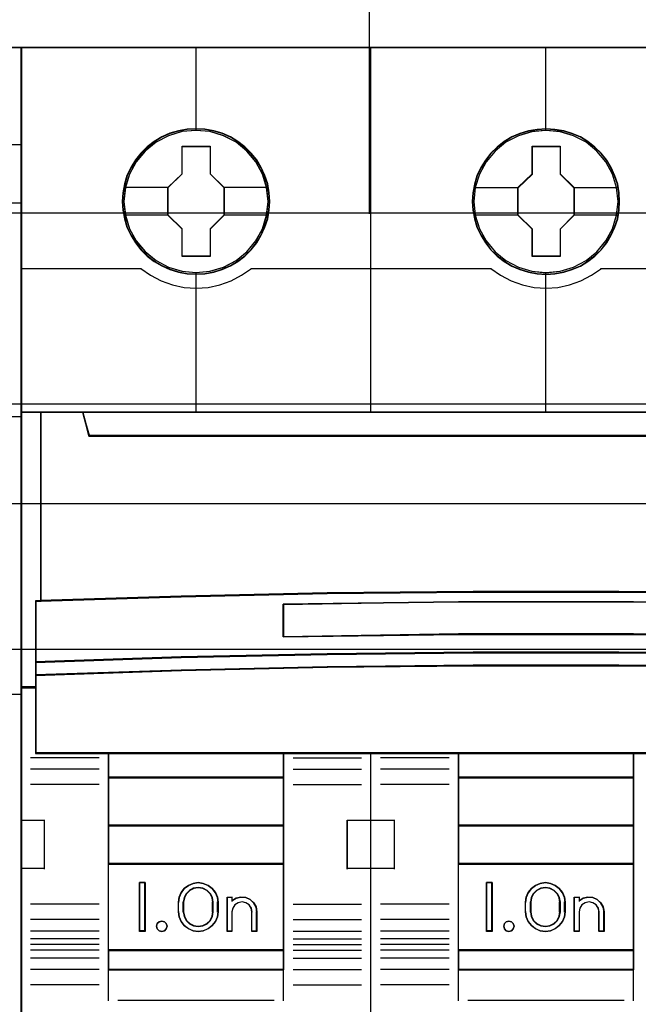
# Model space of a CAD drawing. Extents: x -558982 to 5119495, y -5290134 to 121759.
# Tile 102 of 256: x -474043 to -473725, y -24672 to -24165. Entities that reach past the tile are written whole.
import ezdxf

# ---------------------------------------------------------------- set-up
doc = ezdxf.new("R2010")
doc.units = 0
doc.header["$MEASUREMENT"] = 0
doc.layers.get('0').update_dxf_attribs({"color": 252})
for name, color, linetype in [('30', 7, 'Continuous'), ('45', 8, 'Continuous'), ('50', 7, 'Continuous')]:
    doc.layers.add(name, color=color, linetype=linetype)

# ---------------------------------------------------------------- blocks, each defined once
blk = doc.blocks.new('*U1092')
at = {"layer": '50', "color": 7}
for points in [[(509.985212, -477.51456), (834.016113, -477.51456)], [(509.985212, -477.51456), (834.016113, -477.51456)], [(581.907835, -477.55693), (581.907835, -457.544965)], [(509.985212, -487.347089), (834.016113, -487.347089), (834.016113, -533.64975), (509.985212, -533.64975), (509.985212, -487.347089)]]:
    blk.add_lwpolyline(points, dxfattribs=at)
blk = doc.blocks.new('*U1093')
at = {"layer": '30', "color": 7}
blk.add_lwpolyline([(499.9802, -492.476529), (844.087401, -492.476529), (844.087401, -528.454107), (499.9802, -528.454107), (499.9802, -492.476529)], close=True, dxfattribs=at)
for points in [[(499.9802, -492.476529), (844.087401, -492.476529), (844.087401, -528.454107), (499.9802, -528.454107), (499.9802, -492.476529)], [(499.9802, -499.973403), (844.087401, -499.973403), (844.087401, -520.957234), (499.9802, -520.957234), (499.9802, -499.973403)]]:
    blk.add_lwpolyline(points, dxfattribs=at)
blk = doc.blocks.new('*U1094')
at = {"layer": '45', "color": 7}
for points in [[(545.996621, -468.984913), (564.000083, -468.984913), (564.000083, -468.984913), (564.000083, -552.014574), (564.000083, -552.014574), (545.996621, -552.014574), (545.996621, -552.014574), (527.999006, -552.014574), (527.999006, -552.014574), (527.999006, -468.984913), (527.999006, -468.984913), (545.996621, -468.984913), (545.996621, -468.984913)], [(545.996622, -468.99021), (563.994781, -468.99021), (563.994781, -552.009278), (545.996622, -552.009278), (528.004308, -552.009278), (528.004308, -468.99021), (545.996622, -468.99021)], [(527.999006, -487.990587), (545.996621, -487.990587), (545.996621, -487.990587), (564.000083, -487.990587), (564.000083, -502.301114), (545.996621, -502.301114), (545.996621, -502.301114), (527.999006, -502.301114), (527.999006, -487.990587)], [(528.004308, -487.995883), (545.996622, -487.995883), (563.994781, -487.995883), (563.994781, -502.295818), (545.996622, -502.295818), (528.004308, -502.295818), (528.004308, -487.995883)]]:
    blk.add_lwpolyline(points, close=True, dxfattribs=at)
for points in [[(562.99534, -473.987243), (564.000083, -473.987243)], [(545.991591, -476.990229), (564.000083, -476.990229)]]:
    blk.add_lwpolyline(points, dxfattribs=at)
blk = doc.blocks.new('*U1095')
at = {"layer": '45', "color": 7}
for points in [[(581.994616, -468.998154), (563.970921, -468.998154), (563.970921, -551.066542), (581.994616, -551.066542), (600.007165, -551.066542), (618.03086, -551.066542), (618.03086, -468.998154), (600.007165, -468.998154), (581.994616, -468.998154)], [(576.778079, -476.924026), (576.75569, -476.470835), (576.682925, -476.023171), (576.526201, -475.592087), (576.347088, -475.177584), (576.112002, -474.785187), (575.832138, -474.437004), (575.501898, -474.116454), (575.132478, -473.840119), (574.763057, -473.596943), (574.332066, -473.414562), (573.901075, -473.287447), (573.442098, -473.204546), (572.988718, -473.176913), (572.52974, -473.204546), (572.087555, -473.287447), (571.639772, -473.414562), (571.225573, -473.596943), (570.833763, -473.840119), (570.475537, -474.116454), (570.1397, -474.437004), (569.87103, -474.785187), (569.630347, -475.177584), (569.428845, -475.592087), (569.311302, -476.023171), (569.221745, -476.470835), (569.188161, -476.924026), (569.221745, -477.371689), (569.311302, -477.8083), (569.428845, -478.24491), (569.630347, -478.659414), (569.87103, -479.046284), (570.1397, -479.411047), (570.475537, -479.731597), (570.833763, -480.007932), (571.225573, -480.240054), (571.639772, -480.422436), (572.087555, -480.560604), (572.52974, -480.649031), (572.988718, -480.671138), (573.442098, -480.649031), (573.901075, -480.560604), (574.332066, -480.422436), (574.763057, -480.240054), (575.132478, -480.007932), (575.501898, -479.731597), (575.832138, -479.411047), (576.112002, -479.046284), (576.347088, -478.659414), (576.526201, -478.24491), (576.682925, -477.8083), (576.75569, -477.371689), (576.778079, -476.924026)], [(576.778079, -476.924026), (576.75569, -476.470835), (576.682925, -476.023171), (576.526201, -475.592087), (576.347088, -475.177584), (576.112002, -474.785187), (575.832138, -474.437004), (575.501898, -474.116454), (575.132478, -473.840119), (574.763057, -473.596943), (574.332066, -473.414562), (573.901075, -473.287447), (573.442098, -473.204546), (572.988718, -473.176913), (572.52974, -473.204546), (572.087555, -473.287447), (571.639772, -473.414562), (571.225573, -473.596943), (570.833763, -473.840119), (570.475537, -474.116454), (570.1397, -474.437004), (569.87103, -474.785187), (569.630347, -475.177584), (569.428845, -475.592087), (569.311302, -476.023171), (569.221745, -476.470835), (569.188161, -476.924026), (569.221745, -477.371689), (569.311302, -477.8083), (569.428845, -478.24491), (569.630347, -478.659414), (569.87103, -479.046284), (570.1397, -479.411047), (570.475537, -479.731597), (570.833763, -480.007932), (571.225573, -480.240054), (571.639772, -480.422436), (572.087555, -480.560604), (572.52974, -480.649031), (572.988718, -480.671138), (573.442098, -480.649031), (573.901075, -480.560604), (574.332066, -480.422436), (574.763057, -480.240054), (575.132478, -480.007932), (575.501898, -479.731597), (575.832138, -479.411047), (576.112002, -479.046284), (576.347088, -478.659414), (576.526201, -478.24491), (576.682925, -477.8083), (576.75569, -477.371689), (576.778079, -476.924026)], [(594.789222, -476.929322), (594.76684, -476.476131), (594.694098, -476.028467), (594.537422, -475.597384), (594.358365, -475.18288), (594.123352, -474.790483), (593.843575, -474.4423), (593.513437, -474.121751), (593.149727, -473.839888), (592.774825, -473.602239), (592.343968, -473.419858), (591.913111, -473.292743), (591.454277, -473.209843), (591.001037, -473.182209), (590.547798, -473.209843), (590.100154, -473.292743), (589.652511, -473.419858), (589.23844, -473.602239), (588.846752, -473.839888), (588.488637, -474.121751), (588.152904, -474.4423), (587.889914, -474.790483), (587.64371, -475.18288), (587.447866, -475.597384), (587.324764, -476.028467), (587.235235, -476.476131), (587.207257, -476.929322), (587.235235, -477.376986), (587.324764, -477.813596), (587.447866, -478.250207), (587.64371, -478.66471), (587.889914, -479.05158), (588.152904, -479.416344), (588.488637, -479.736893), (588.846752, -480.013229), (589.23844, -480.245351), (589.652511, -480.427732), (590.100154, -480.5659), (590.547798, -480.654328), (591.001037, -480.676434), (591.454277, -480.654328), (591.913111, -480.5659), (592.343968, -480.427732), (592.774825, -480.245351), (593.149727, -480.013229), (593.513437, -479.736893), (593.843575, -479.416344), (594.123352, -479.05158), (594.358365, -478.66471), (594.537422, -478.250207), (594.694098, -477.813596), (594.76684, -477.376986), (594.789222, -476.929322)], [(594.789222, -476.929322), (594.76684, -476.476131), (594.694098, -476.028467), (594.537422, -475.597384), (594.358365, -475.18288), (594.123352, -474.790483), (593.843575, -474.4423), (593.513437, -474.121751), (593.149727, -473.839888), (592.774825, -473.602239), (592.343968, -473.419858), (591.913111, -473.292743), (591.454277, -473.209843), (591.001037, -473.182209), (590.547798, -473.209843), (590.100154, -473.292743), (589.652511, -473.419858), (589.23844, -473.602239), (588.846752, -473.839888), (588.488637, -474.121751), (588.152904, -474.4423), (587.889914, -474.790483), (587.64371, -475.18288), (587.447866, -475.597384), (587.324764, -476.028467), (587.235235, -476.476131), (587.207257, -476.929322), (587.235235, -477.376986), (587.324764, -477.813596), (587.447866, -478.250207), (587.64371, -478.66471), (587.889914, -479.05158), (588.152904, -479.416344), (588.488637, -479.736893), (588.846752, -480.013229), (589.23844, -480.245351), (589.652511, -480.427732), (590.100154, -480.5659), (590.547798, -480.654328), (591.001037, -480.676434), (591.454277, -480.654328), (591.913111, -480.5659), (592.343968, -480.427732), (592.774825, -480.245351), (593.149727, -480.013229), (593.513437, -479.736893), (593.843575, -479.416344), (594.123352, -479.05158), (594.358365, -478.66471), (594.537422, -478.250207), (594.694098, -477.813596), (594.76684, -477.376986), (594.789222, -476.929322)], [(594.773316, -476.930646), (594.751027, -476.479537), (594.678591, -476.03393), (594.522573, -475.604826), (594.344266, -475.192227), (594.11024, -474.801632), (593.831636, -474.455049), (593.502884, -474.135972), (593.1407, -473.855404), (592.767371, -473.618847), (592.338322, -473.437303), (591.909273, -473.310773), (591.452363, -473.228253), (591.001026, -473.200746), (590.549688, -473.228253), (590.103923, -473.310773), (589.658157, -473.437303), (589.245824, -473.618847), (588.855779, -473.855404), (588.499167, -474.135972), (588.164843, -474.455049), (587.902956, -474.801632), (587.657785, -475.192227), (587.462762, -475.604826), (587.340177, -476.03393), (587.251024, -476.479537), (587.223163, -476.930646), (587.251024, -477.376253), (587.340177, -477.810858), (587.462762, -478.245463), (587.657785, -478.658063), (587.902956, -479.043156), (588.164843, -479.406243), (588.499167, -479.72532), (588.855779, -480.000386), (589.245824, -480.231442), (589.658157, -480.412986), (590.103923, -480.550519), (590.549688, -480.63854), (591.001026, -480.660546), (591.452363, -480.63854), (591.909273, -480.550519), (592.338322, -480.412986), (592.767371, -480.231442), (593.1407, -480.000386), (593.502884, -479.72532), (593.831636, -479.406243), (594.11024, -479.043156), (594.344266, -478.658063), (594.522573, -478.245463), (594.678591, -477.810858), (594.751027, -477.376253), (594.773316, -476.930646)], [(572.272733, -474.079927), (573.71572, -474.079927), (573.71572, -475.496561), (574.437214, -476.204878), (574.437214, -477.627046), (573.71572, -478.346431), (573.71572, -479.757531), (572.272733, -479.757531), (572.272733, -478.346431), (571.534329, -477.627046), (571.534329, -476.204878), (572.272733, -475.496561), (572.272733, -474.079927)], [(572.272733, -474.079927), (573.71572, -474.079927), (573.71572, -474.079927), (573.71572, -475.496561), (573.71572, -475.496561), (574.437214, -476.204878), (574.437214, -476.204878), (574.437214, -477.627046), (574.437214, -477.627046), (573.71572, -478.346431), (573.71572, -478.346431), (573.71572, -479.757531), (573.71572, -479.757531), (572.272733, -479.757531), (572.272733, -479.757531), (572.272733, -478.346431), (572.272733, -478.346431), (571.534329, -477.627046), (571.534329, -477.627046), (571.534329, -476.204878), (571.534329, -476.204878), (572.272733, -475.496561), (572.272733, -475.496561), (572.272733, -474.079927), (572.272733, -474.079927)], [(572.280547, -474.095816), (573.707721, -474.095816), (573.707721, -475.504521), (574.421308, -476.208874), (574.421308, -477.623082), (573.707721, -478.33844), (573.707721, -479.741642), (572.280547, -479.741642), (572.280547, -478.33844), (571.550235, -477.623082), (571.550235, -476.208874), (572.280547, -475.504521), (572.280547, -474.095816)], [(590.289263, -474.079927), (591.732417, -474.079927), (591.732417, -475.502036), (592.448357, -476.210323), (592.448357, -477.632432), (591.732417, -478.351786), (591.732417, -479.762828), (590.289263, -479.762828), (590.289263, -478.351786), (589.550774, -477.632432), (589.550774, -476.210323), (590.289263, -475.502036), (590.289263, -474.079927)], [(590.289263, -474.079927), (591.732417, -474.079927), (591.732417, -474.079927), (591.732417, -475.502036), (591.732417, -475.502036), (592.448357, -476.210323), (592.448357, -476.210323), (592.448357, -477.632432), (592.448357, -477.632432), (591.732417, -478.351786), (591.732417, -478.351786), (591.732417, -479.762828), (591.732417, -479.762828), (590.289263, -479.762828), (590.289263, -479.762828), (590.289263, -478.351786), (590.289263, -478.351786), (589.550774, -477.632432), (589.550774, -477.632432), (589.550774, -476.210323), (589.550774, -476.210323), (590.289263, -475.502036), (590.289263, -475.502036), (590.289263, -474.079927), (590.289263, -474.079927)], [(590.297061, -474.095816), (591.724371, -474.095816), (591.724371, -475.509972), (592.43245, -476.214299), (592.43245, -477.628456), (591.724371, -478.343788), (591.724371, -479.746939), (590.297061, -479.746939), (590.297061, -478.343788), (589.56668, -477.628456), (589.56668, -476.214299), (590.297061, -475.509972), (590.297061, -474.095816)], [(565.01543, -497.491056), (565.01543, -487.776088), (563.970921, -487.776088), (563.970921, -501.95156), (564.749975, -501.95156), (564.749975, -501.317496), (564.749975, -500.644837), (564.749975, -497.502083), (565.01543, -497.491056)], [(579.736137, -497.108216), (587.243231, -497.025435), (594.755899, -497.025435), (602.262993, -497.108216), (609.770087, -497.268258), (617.020815, -497.500043), (617.020815, -487.776088), (614.847269, -487.776088), (614.529596, -488.968128), (567.469534, -488.968128), (567.151862, -487.776088), (564.978315, -487.776088), (564.978315, -497.500043), (572.223469, -497.268258), (579.736137, -497.108216)], [(567.467218, -488.996878), (614.531912, -488.996878), (614.849616, -487.776088), (609.025053, -487.776088), (600.006735, -487.776088), (590.999565, -487.776088), (581.992395, -487.776088), (572.974077, -487.776088), (567.149514, -487.776088), (567.467218, -488.996878)], [(602.26428, -500.240599), (609.771258, -500.396106), (617.272663, -500.646029), (617.272663, -497.480339), (617.021873, -497.469232), (609.771258, -497.23597), (602.26428, -497.074909), (594.757302, -496.991601), (587.24475, -496.991601), (579.737772, -497.074909), (572.225221, -497.23597), (564.980179, -497.469232), (564.723816, -497.480339), (564.723816, -500.646029), (572.225221, -500.396106), (579.737772, -500.240599), (587.24475, -500.157291), (594.757302, -500.157291), (602.26428, -500.240599)], [(604.523828, -497.649332), (604.523828, -499.332554), (595.505885, -499.214728), (586.49352, -499.214728), (577.47, -499.332554), (577.47, -497.649332), (586.49352, -497.537117), (595.505885, -497.537117), (604.523828, -497.649332)], [(595.505885, -499.214728), (604.523828, -499.332554), (604.523828, -497.649332), (595.505885, -497.537117), (586.49352, -497.537117), (577.47, -497.649332), (577.47, -499.332554), (586.49352, -499.214728), (595.505885, -499.214728)], [(587.24475, -500.126995), (579.737772, -500.212113), (572.225221, -500.371001), (564.723816, -500.626357), (564.723816, -501.318656), (572.225221, -501.068974), (579.737772, -500.898737), (587.24475, -500.819293), (594.757302, -500.819293), (602.26428, -500.898737), (609.771258, -501.068974), (617.272663, -501.318656), (617.272663, -500.626357), (609.771258, -500.371001), (602.26428, -500.212113), (594.757302, -500.126995), (587.24475, -500.126995)], [(586.497954, -505.338527), (595.504098, -505.338527), (600.007171, -505.338527), (604.515816, -505.338527), (613.527534, -505.338527), (617.272663, -505.338527), (617.272663, -501.924649), (617.272663, -501.287318), (609.771258, -501.04347), (602.26428, -500.877209), (594.757302, -500.799621), (587.24475, -500.799621), (579.737772, -500.877209), (572.225221, -501.04347), (564.723816, -501.287318), (564.723816, -501.924649), (564.723816, -505.338527), (568.474518, -505.338527), (577.480663, -505.338527), (581.994882, -505.338527), (586.497954, -505.338527)], [(577.507114, -506.593743), (577.507114, -505.304101), (568.469731, -505.304101), (568.469731, -506.593743), (577.507114, -506.593743)], [(586.483524, -505.304101), (586.483524, -506.593743), (595.518257, -506.593743), (595.518257, -505.304101), (586.483524, -505.304101)], [(577.507114, -506.556669), (568.469731, -506.556669), (568.469731, -509.067102), (577.507114, -509.067102), (577.507114, -506.556669)], [(586.483524, -506.556669), (586.483524, -509.067102), (595.518257, -509.067102), (595.518257, -506.556669), (586.483524, -506.556669)], [(577.507114, -511.042612), (577.507114, -509.032676), (568.469731, -509.032676), (568.469731, -511.042612), (577.507114, -511.042612)], [(595.518257, -511.042612), (595.518257, -509.032676), (586.483524, -509.032676), (586.483524, -511.042612), (595.518257, -511.042612)], [(577.507114, -515.486184), (577.507114, -511.005538), (568.469731, -511.005538), (568.469731, -515.486184), (577.507114, -515.486184)], [(586.483524, -511.005538), (586.483524, -515.486184), (595.518257, -515.486184), (595.518257, -511.005538), (586.483524, -511.005538)], [(570.367873, -511.985348), (570.367873, -514.495781), (570.081561, -514.495781), (570.081561, -511.985348), (570.367873, -511.985348)], [(572.080442, -512.989521), (572.120134, -512.732899), (572.222199, -512.493014), (572.380967, -512.281021), (572.596437, -512.124817), (572.840259, -512.024399), (573.101091, -511.985348), (573.361924, -512.024399), (573.611416, -512.124817), (573.821216, -512.281021), (573.985654, -512.493014), (574.087719, -512.732899), (574.121741, -512.989521), (574.121741, -513.491608), (574.087719, -513.753809), (573.985654, -513.993695), (573.821216, -514.200108), (573.611416, -514.356313), (573.361924, -514.462309), (573.101091, -514.495781), (572.840259, -514.462309), (572.596437, -514.356313), (572.380967, -514.200108), (572.222199, -513.993695), (572.120134, -513.753809), (572.080442, -513.491608), (572.080442, -512.989521)], [(573.875194, -513.493793), (573.875194, -512.989985), (573.835272, -512.754875), (573.726912, -512.553351), (573.555818, -512.385415), (573.339098, -512.273458), (573.099565, -512.234273), (572.860033, -512.273458), (572.65472, -512.385415), (572.477922, -512.553351), (572.369562, -512.754875), (572.32964, -512.989985), (572.32964, -513.493793), (572.369562, -513.728903), (572.477922, -513.941622), (572.65472, -514.10396), (572.860033, -514.21032), (573.099565, -514.249505), (573.339098, -514.21032), (573.555818, -514.10396), (573.726912, -513.941622), (573.835272, -513.728903), (573.875194, -513.493793)], [(588.233208, -511.985348), (588.233208, -514.495781), (587.941594, -514.495781), (587.941594, -511.985348), (588.233208, -511.985348)], [(591.476937, -512.124817), (591.681141, -512.281021), (591.851311, -512.493014), (591.953412, -512.732899), (591.981774, -512.989521), (591.981774, -513.491608), (591.953412, -513.753809), (591.851311, -513.993695), (591.681141, -514.200108), (591.476937, -514.356313), (591.233027, -514.462309), (590.972099, -514.495781), (590.699828, -514.462309), (590.455917, -514.356313), (590.246041, -514.200108), (590.087216, -513.993695), (589.979442, -513.753809), (589.95108, -513.491608), (589.95108, -512.989521), (589.979442, -512.732899), (590.087216, -512.493014), (590.246041, -512.281021), (590.455917, -512.124817), (590.699828, -512.024399), (590.972099, -511.985348), (591.233027, -512.024399), (591.476937, -512.124817)], [(591.737879, -513.493793), (591.737879, -512.989985), (591.697946, -512.754875), (591.589558, -512.553351), (591.418419, -512.385415), (591.201643, -512.273458), (590.973457, -512.234273), (590.733862, -512.273458), (590.517086, -512.385415), (590.345947, -512.553351), (590.237559, -512.754875), (590.197626, -512.989985), (590.197626, -513.493793), (590.237559, -513.728903), (590.345947, -513.941622), (590.517086, -514.10396), (590.733862, -514.21032), (590.973457, -514.249505), (591.201643, -514.21032), (591.418419, -514.10396), (591.589558, -513.941622), (591.697946, -513.728903), (591.737879, -513.493793)], [(574.585672, -514.495781), (574.585672, -512.734771), (574.836742, -512.734771), (574.836742, -512.919845), (575.053575, -512.790854), (575.293233, -512.734771), (575.550009, -512.757204), (575.778254, -512.852545), (575.96085, -513.026403), (576.080679, -513.239519), (576.120622, -513.486285), (576.120622, -514.495781), (575.863846, -514.495781), (575.863846, -513.486285), (575.829609, -513.295602), (575.721193, -513.132961), (575.550009, -513.020795), (575.356, -512.981537), (575.156285, -513.020795), (574.990808, -513.132961), (574.876685, -513.295602), (574.836742, -513.486285), (574.836742, -514.495781), (574.585672, -514.495781)], [(593.410634, -512.757204), (593.638485, -512.852545), (593.826462, -513.026403), (593.940388, -513.239519), (593.985958, -513.486285), (593.985958, -514.495781), (593.735321, -514.495781), (593.735321, -513.486285), (593.689751, -513.295602), (593.581522, -513.132961), (593.41633, -513.020795), (593.21696, -512.981537), (593.023287, -513.020795), (592.852398, -513.132961), (592.744169, -513.295602), (592.709991, -513.486285), (592.709991, -514.495781), (592.453659, -514.495781), (592.453659, -512.734771), (592.709991, -512.734771), (592.709991, -512.919845), (592.915057, -512.790854), (593.165694, -512.734771), (593.410634, -512.757204)], [(571.456035, -514.095619), (571.491912, -514.230968), (571.456035, -514.366317), (571.360362, -514.460473), (571.222832, -514.495781), (571.091282, -514.460473), (570.989629, -514.366317), (570.953752, -514.230968), (570.989629, -514.095619), (571.091282, -514.001463), (571.222832, -513.966154), (571.360362, -514.001463), (571.456035, -514.095619)], [(589.315546, -514.095619), (589.357248, -514.230968), (589.315546, -514.366317), (589.220228, -514.460473), (589.095123, -514.495781), (588.952146, -514.460473), (588.856828, -514.366317), (588.827041, -514.230968), (588.856828, -514.095619), (588.952146, -514.001463), (589.095123, -513.966154), (589.220228, -514.001463), (589.315546, -514.095619)], [(577.507114, -515.451758), (568.469731, -515.451758), (568.469731, -516.476587), (577.507114, -516.476587), (577.507114, -515.451758)], [(586.483524, -515.451758), (586.483524, -516.476587), (595.518257, -516.476587), (595.518257, -515.451758), (586.483524, -515.451758)]]:
    blk.add_lwpolyline(points, close=True, dxfattribs=at)
at = {"layer": '45', "color": 139}
for points in [[(581.994616, -468.998154), (563.970921, -468.998154), (563.970921, -551.066542), (581.994616, -551.066542), (600.007165, -551.066542), (618.03086, -551.066542), (618.03086, -468.998154), (600.007165, -468.998154), (581.994616, -468.998154)], [(581.999032, -469.014043), (563.986828, -469.014043), (563.986828, -551.048005), (581.999032, -551.048005), (600.000098, -551.048005), (618.012302, -551.048005), (618.012302, -469.014043), (600.000098, -469.014043), (581.999032, -469.014043)], [(576.693246, -476.919938), (576.620496, -476.201544), (576.413437, -475.516306), (576.072069, -474.880804), (575.613182, -474.322666), (575.047967, -473.875052), (574.404405, -473.537959), (573.704882, -473.327967), (572.982973, -473.261653), (572.261065, -473.327967), (571.572734, -473.537959), (570.929172, -473.875052), (570.363957, -474.322666), (569.90507, -474.880804), (569.563702, -475.516306), (569.345451, -476.201544), (569.278297, -476.919938), (569.345451, -477.632807), (569.563702, -478.323571), (569.90507, -478.948021), (570.363957, -479.506158), (570.929172, -479.959299), (571.572734, -480.296392), (572.261065, -480.51191), (572.982973, -480.58375), (573.704882, -480.51191), (574.404405, -480.296392), (575.047967, -479.959299), (575.613182, -479.506158), (576.072069, -478.948021), (576.413437, -478.323571), (576.620496, -477.632807), (576.693246, -476.919938)], [(576.698548, -476.919938), (576.625801, -476.201544), (576.41875, -475.516306), (576.0718, -474.88633), (575.607335, -474.328193), (575.053334, -473.875052), (574.409798, -473.543485), (573.710302, -473.327967), (572.988422, -473.261653), (572.266543, -473.327967), (571.567047, -473.543485), (570.929107, -473.875052), (570.36951, -474.328193), (569.899449, -474.88633), (569.558095, -475.516306), (569.351044, -476.201544), (569.278297, -476.919938), (569.351044, -477.632807), (569.558095, -478.323571), (569.899449, -478.953547), (570.36951, -479.511684), (570.929107, -479.964825), (571.567047, -480.301918), (572.266543, -480.51191), (572.988422, -480.58375), (573.710302, -480.51191), (574.409798, -480.301918), (575.053334, -479.964825), (575.607335, -479.511684), (576.0718, -478.953547), (576.41875, -478.323571), (576.625801, -477.632807), (576.698548, -476.919938)], [(594.709691, -476.919938), (594.631347, -476.201544), (594.424296, -475.516306), (594.082943, -474.88633), (593.624073, -474.328193), (593.058881, -473.875052), (592.415345, -473.543485), (591.721445, -473.327967), (590.993969, -473.261653), (590.272089, -473.327967), (589.583786, -473.543485), (588.940249, -473.875052), (588.375057, -474.328193), (587.916188, -474.88633), (587.574834, -475.516306), (587.362187, -476.201544), (587.289439, -476.919938), (587.362187, -477.632807), (587.574834, -478.323571), (587.916188, -478.953547), (588.375057, -479.511684), (588.940249, -479.964825), (589.583786, -480.301918), (590.272089, -480.51191), (590.993969, -480.58375), (591.721445, -480.51191), (592.415345, -480.301918), (593.058881, -479.964825), (593.624073, -479.511684), (594.082943, -478.953547), (594.424296, -478.323571), (594.631347, -477.632807), (594.709691, -476.919938)], [(594.709691, -476.925235), (594.636943, -476.20684), (594.429892, -475.521603), (594.082943, -474.8861), (593.618477, -474.327963), (593.064477, -473.874822), (592.420941, -473.543255), (591.721445, -473.333263), (590.999565, -473.26695), (590.277685, -473.333263), (589.57819, -473.543255), (588.940249, -473.874822), (588.380653, -474.327963), (587.916188, -474.8861), (587.569238, -475.521603), (587.362187, -476.20684), (587.289439, -476.925235), (587.362187, -477.638103), (587.569238, -478.328867), (587.916188, -478.953317), (588.380653, -479.511454), (588.940249, -479.964596), (589.57819, -480.301688), (590.277685, -480.517207), (590.999565, -480.589046), (591.721445, -480.517207), (592.420941, -480.301688), (593.064477, -479.964596), (593.618477, -479.511454), (594.082943, -478.953317), (594.429892, -478.328867), (594.636943, -477.638103), (594.709691, -476.925235)], [(571.491912, -514.230968), (571.456035, -514.095619), (571.360362, -514.001463), (571.222832, -513.966154), (571.091282, -514.001463), (570.989629, -514.095619), (570.953752, -514.230968), (570.989629, -514.366317), (571.091282, -514.460473), (571.222832, -514.495781), (571.360362, -514.460473), (571.456035, -514.366317), (571.491912, -514.230968)], [(589.357248, -514.230968), (589.315546, -514.095619), (589.220228, -514.001463), (589.095123, -513.966154), (588.952146, -514.001463), (588.856828, -514.095619), (588.827041, -514.230968), (588.856828, -514.366317), (588.952146, -514.460473), (589.095123, -514.495781), (589.220228, -514.460473), (589.315546, -514.366317), (589.357248, -514.230968)]]:
    blk.add_lwpolyline(points, close=True, dxfattribs=at)
for points in [[(572.971191, -468.998154), (572.971191, -473.290783)], [(581.982064, -487.810513), (581.982064, -468.998154)], [(590.982333, -468.998154), (590.982333, -473.290783)], [(563.970921, -480.366603), (570.176998, -480.366603)], [(570.142535, -480.366603), (570.646935, -480.719876), (571.190567, -481.004774), (571.77343, -481.215598), (572.373107, -481.346651), (572.989597, -481.380839), (573.606087, -481.346651), (574.211368, -481.215598), (574.788626, -481.004774), (575.332258, -480.719876), (575.842263, -480.366603)], [(575.805149, -480.366603), (588.188141, -480.366603)], [(588.153677, -480.366603), (588.658105, -480.719876), (589.201766, -481.004774), (589.78466, -481.215598), (590.384368, -481.346651), (591.000891, -481.380839), (591.617413, -481.346651), (592.217121, -481.215598), (592.800016, -481.004774), (593.343676, -480.719876), (593.848104, -480.366603)], [(593.810989, -480.366603), (606.193981, -480.366603)], [(572.971191, -480.559916), (572.971191, -487.810513)], [(590.982333, -480.559916), (590.982333, -487.810513)], [(563.970921, -487.776088), (618.03086, -487.776088)], [(564.978315, -487.776088), (564.978315, -497.500043)], [(567.149514, -487.776088), (567.504753, -488.996878)], [(567.467639, -488.962453), (614.531491, -488.962453)], [(617.272663, -497.513284), (609.771258, -497.252443), (602.26428, -497.080525), (594.757302, -496.991601), (587.24475, -496.991601), (579.737772, -497.080525), (572.225221, -497.252443), (564.723816, -497.513284)], [(564.723816, -497.47621), (564.723816, -505.338527)], [(604.523828, -497.682765), (595.505885, -497.537117), (586.49352, -497.537117), (577.47, -497.682765)], [(577.47, -499.332554), (577.47, -497.648339)], [(604.523828, -499.332554), (595.505885, -499.18161), (586.49352, -499.18161), (577.47, -499.332554)], [(617.272663, -500.646029), (609.771258, -500.380614), (602.26428, -500.215466), (594.757302, -500.126995), (587.24475, -500.126995), (579.737772, -500.215466), (572.225221, -500.380614), (564.723816, -500.646029)], [(617.272663, -501.318656), (609.771258, -501.059138), (602.26428, -500.882195), (594.757302, -500.799621), (587.24475, -500.799621), (579.737772, -500.882195), (572.225221, -501.059138), (564.723816, -501.318656)], [(564.758279, -501.914486), (563.970921, -501.914486)], [(568.005799, -505.555674), (564.471967, -505.555674)], [(617.272663, -505.304101), (564.723816, -505.304101)], [(568.469731, -505.304101), (568.469731, -516.476587)], [(568.469731, -505.304101), (577.507114, -505.304101)], [(577.47, -505.304101), (577.47, -516.476587)], [(577.978999, -505.555674), (581.51018, -505.555674)], [(581.982064, -551.066542), (581.982064, -505.304101)], [(586.01164, -505.555674), (582.477808, -505.555674)], [(586.483524, -505.304101), (586.483524, -516.476587)], [(586.483524, -505.304101), (595.518257, -505.304101)], [(595.483793, -505.304101), (595.483793, -516.476587)], [(568.005799, -506.14356), (564.471967, -506.14356)], [(577.978999, -506.14356), (581.51018, -506.14356)], [(586.01164, -506.14356), (582.477808, -506.14356)], [(568.469731, -506.556669), (577.507114, -506.556669)], [(586.483524, -506.556669), (595.518257, -506.556669)], [(568.005799, -506.938001), (564.471967, -506.938001)], [(577.978999, -506.938001), (581.51018, -506.938001)], [(586.01164, -506.938001), (582.477808, -506.938001)], [(563.970921, -508.778455), (565.208956, -508.778455)], [(565.174492, -508.778455), (565.174492, -511.283592)], [(580.773191, -511.283592), (580.773191, -508.778455)], [(580.773191, -508.778455), (582.019179, -508.778455)], [(581.982064, -508.778455), (583.214796, -508.778455)], [(583.180333, -508.778455), (583.180333, -511.283592)], [(568.469731, -509.032676), (577.507114, -509.032676)], [(586.483524, -509.032676), (595.518257, -509.032676)], [(563.970921, -511.249166), (565.208956, -511.249166)], [(568.469731, -511.005538), (577.507114, -511.005538)], [(580.773191, -511.249166), (582.019179, -511.249166)], [(581.982064, -511.249166), (583.214796, -511.249166)], [(586.483524, -511.005538), (595.518257, -511.005538)], [(570.367873, -511.985348), (570.081561, -511.985348)], [(570.081561, -511.985348), (570.081561, -514.495781)], [(570.330758, -511.985348), (570.330758, -514.495781)], [(574.121741, -513.010177), (574.087719, -512.748276), (573.985654, -512.503456), (573.821216, -512.287103), (573.611416, -512.127686), (573.361924, -512.025203), (573.101091, -511.985348), (572.840259, -512.025203), (572.596437, -512.127686), (572.380967, -512.287103), (572.222199, -512.503456), (572.120134, -512.748276), (572.080442, -513.010177)], [(573.875194, -513.010177), (573.835272, -512.768785), (573.726912, -512.561877), (573.555818, -512.389454), (573.339098, -512.274505), (573.099565, -512.234273), (572.860033, -512.274505), (572.65472, -512.389454), (572.477922, -512.561877), (572.369562, -512.768785), (572.32964, -513.010177)], [(588.233208, -511.985348), (587.941594, -511.985348)], [(587.941594, -511.985348), (587.941594, -514.495781)], [(588.198745, -511.985348), (588.198745, -514.495781)], [(591.981774, -513.010177), (591.953412, -512.748276), (591.851311, -512.503456), (591.681141, -512.287103), (591.476937, -512.127686), (591.233027, -512.025203), (590.972099, -511.985348), (590.699828, -512.025203), (590.455917, -512.127686), (590.246041, -512.287103), (590.087216, -512.503456), (589.979442, -512.748276), (589.95108, -513.010177)], [(591.737879, -513.010177), (591.697946, -512.768785), (591.589558, -512.561877), (591.418419, -512.389454), (591.201643, -512.274505), (590.973457, -512.234273), (590.733862, -512.274505), (590.517086, -512.389454), (590.345947, -512.561877), (590.237559, -512.768785), (590.197626, -513.010177)], [(574.585672, -512.734771), (574.866682, -512.734771)], [(574.585672, -512.734771), (574.585672, -514.495781)], [(574.832218, -512.734771), (574.832218, -512.94927)], [(576.120622, -513.505378), (576.080538, -513.252343), (575.960287, -513.033813), (575.777048, -512.855538), (575.547998, -512.757774), (575.290318, -512.734771), (575.049815, -512.792279), (574.832218, -512.924547)], [(592.453659, -512.734771), (592.739971, -512.734771)], [(592.453659, -512.734771), (592.453659, -514.495781)], [(592.702856, -512.734771), (592.702856, -512.94927)], [(593.985958, -513.505378), (593.940133, -513.252343), (593.82557, -513.033813), (593.636542, -512.855538), (593.407416, -512.757774), (593.161107, -512.734771), (592.909069, -512.792279), (592.702856, -512.924547)], [(568.005799, -513.097565), (564.471967, -513.097565)], [(572.080442, -513.505378), (572.080442, -512.975751)], [(572.32964, -513.505378), (572.32964, -512.975751)], [(573.840731, -513.505378), (573.840731, -512.975751)], [(574.084626, -513.505378), (574.084626, -512.975751)], [(575.868774, -513.505378), (575.834222, -513.305297), (575.724808, -513.134639), (575.552048, -513.016944), (575.356255, -512.975751), (575.154702, -513.016944), (574.987702, -513.134639), (574.872529, -513.305297), (574.832218, -513.505378)], [(577.978999, -513.097565), (581.51018, -513.097565)], [(586.01164, -513.097565), (582.477808, -513.097565)], [(589.95108, -513.505378), (589.95108, -512.975751)], [(590.197626, -513.505378), (590.197626, -512.975751)], [(591.700764, -513.505378), (591.700764, -512.975751)], [(591.947311, -513.505378), (591.947311, -512.975751)], [(593.742062, -513.505378), (593.695875, -513.305297), (593.586181, -513.134639), (593.418754, -513.016944), (593.216686, -512.975751), (593.020391, -513.016944), (592.84719, -513.134639), (592.737496, -513.305297), (592.702856, -513.505378)], [(568.005799, -513.884062), (564.471967, -513.884062)], [(572.080442, -513.470953), (572.120134, -513.738547), (572.222199, -513.983367), (572.380967, -514.194026), (572.596437, -514.353444), (572.840259, -514.46162), (573.101091, -514.495781), (573.361924, -514.46162), (573.611416, -514.353444), (573.821216, -514.194026), (573.985654, -513.983367), (574.087719, -513.738547), (574.121741, -513.470953)], [(572.32964, -513.470953), (572.369562, -513.713169), (572.477922, -513.932317), (572.65472, -514.099561), (572.860033, -514.209135), (573.099565, -514.249505), (573.339098, -514.209135), (573.555818, -514.099561), (573.726912, -513.932317), (573.835272, -513.713169), (573.875194, -513.470953)], [(574.832218, -513.470953), (574.832218, -514.495781)], [(575.83431, -513.470953), (575.83431, -514.495781)], [(576.083508, -513.470953), (576.083508, -514.495781)], [(577.978999, -513.884062), (581.51018, -513.884062)], [(586.01164, -513.884062), (582.477808, -513.884062)], [(589.95108, -513.470953), (589.979442, -513.738547), (590.087216, -513.983367), (590.246041, -514.194026), (590.455917, -514.353444), (590.699828, -514.46162), (590.972099, -514.495781), (591.233027, -514.46162), (591.476937, -514.353444), (591.681141, -514.194026), (591.851311, -513.983367), (591.953412, -513.738547), (591.981774, -513.470953)], [(590.197626, -513.470953), (590.237559, -513.713169), (590.345947, -513.932317), (590.517086, -514.099561), (590.733862, -514.209135), (590.973457, -514.249505), (591.201643, -514.209135), (591.418419, -514.099561), (591.589558, -513.932317), (591.697946, -513.713169), (591.737879, -513.470953)], [(592.702856, -513.470953), (592.702856, -514.495781)], [(593.704948, -513.470953), (593.704948, -514.495781)], [(593.951494, -513.470953), (593.951494, -514.495781)], [(568.005799, -514.482541), (564.471967, -514.482541)], [(568.005799, -514.879761), (564.471967, -514.879761)], [(570.367873, -514.461356), (570.081561, -514.461356)], [(574.585672, -514.461356), (574.866682, -514.461356)], [(575.83431, -514.461356), (576.120622, -514.461356)], [(577.978999, -514.482541), (581.51018, -514.482541)], [(577.978999, -514.879761), (581.51018, -514.879761)], [(586.01164, -514.482541), (582.477808, -514.482541)], [(586.01164, -514.879761), (582.477808, -514.879761)], [(588.233208, -514.461356), (587.941594, -514.461356)], [(592.453659, -514.461356), (592.739971, -514.461356)], [(593.704948, -514.461356), (593.985958, -514.461356)], [(568.005799, -515.176352), (564.471967, -515.176352)], [(577.978999, -515.176352), (581.51018, -515.176352)], [(586.01164, -515.176352), (582.477808, -515.176352)], [(568.005799, -515.462351), (564.471967, -515.462351)], [(568.005799, -515.867516), (564.471967, -515.867516)], [(568.469731, -515.451758), (577.507114, -515.451758)], [(577.978999, -515.462351), (581.51018, -515.462351)], [(577.978999, -515.867516), (581.51018, -515.867516)], [(586.01164, -515.462351), (582.477808, -515.462351)], [(586.01164, -515.867516), (582.477808, -515.867516)], [(586.483524, -515.451758), (595.518257, -515.451758)], [(568.469731, -516.439513), (577.507114, -516.439513)], [(568.469731, -516.439513), (568.469731, -518.076061)], [(577.47, -516.439513), (577.47, -518.076061)], [(586.483524, -516.439513), (595.518257, -516.439513)], [(586.483524, -516.439513), (586.483524, -518.076061)], [(595.483793, -516.439513), (595.483793, -518.076061)], [(568.005799, -516.45805), (564.471967, -516.45805)], [(577.978999, -516.45805), (581.51018, -516.45805)], [(586.01164, -516.45805), (582.477808, -516.45805)], [(568.005799, -517.244547), (564.471967, -517.244547)], [(577.978999, -517.244547), (581.51018, -517.244547)], [(586.01164, -517.244547), (582.477808, -517.244547)], [(568.965474, -518.041636), (577.01137, -518.041636)], [(586.979268, -518.041636), (595.022513, -518.041636)]]:
    blk.add_lwpolyline(points, dxfattribs=at)
at = {"layer": '45', "color": 59}
for points in [[(581.982064, -487.810513), (581.982064, -468.998154)], [(581.982064, -551.066542), (581.982064, -505.304101)], [(580.773191, -508.778455), (580.773191, -511.283592)]]:
    blk.add_lwpolyline(points, dxfattribs=at)
for points in [[(576.759522, -476.92535), (576.737242, -476.474241), (576.664833, -476.028633), (576.508876, -475.59953), (576.330639, -475.18693), (576.096702, -474.796336), (575.818207, -474.449752), (575.489582, -474.130675), (575.121967, -473.855609), (574.754353, -473.613551), (574.32547, -473.432007), (573.896586, -473.305476), (573.439853, -473.222956), (572.98869, -473.19545), (572.531957, -473.222956), (572.091934, -473.305476), (571.646341, -473.432007), (571.234167, -473.613551), (570.844273, -473.855609), (570.487799, -474.130675), (570.153604, -474.449752), (569.886248, -474.796336), (569.646742, -475.18693), (569.446225, -475.59953), (569.329257, -476.028633), (569.240138, -476.474241), (569.206719, -476.92535), (569.240138, -477.370957), (569.329257, -477.805562), (569.446225, -478.240167), (569.646742, -478.652766), (569.886248, -479.037859), (570.153604, -479.400947), (570.487799, -479.720024), (570.844273, -479.99509), (571.234167, -480.226146), (571.646341, -480.40769), (572.091934, -480.545223), (572.531957, -480.633244), (572.98869, -480.655249), (573.439853, -480.633244), (573.896586, -480.545223), (574.32547, -480.40769), (574.754353, -480.226146), (575.121967, -479.99509), (575.489582, -479.720024), (575.818207, -479.400947), (576.096702, -479.037859), (576.330639, -478.652766), (576.508876, -478.240167), (576.664833, -477.805562), (576.737242, -477.370957), (576.759522, -476.92535)], [(579.743022, -497.093607), (587.245527, -497.011097), (594.753603, -497.011097), (602.256108, -497.093607), (609.758613, -497.253127), (617.004909, -497.484155), (617.004909, -487.791976), (614.832691, -487.791976), (614.515213, -488.980121), (567.483917, -488.980121), (567.166439, -487.791976), (564.994222, -487.791976), (564.994222, -497.484155), (572.234947, -497.253127), (579.743022, -497.093607)], [(567.467218, -488.996878), (614.531912, -488.996878), (614.849616, -487.776088), (609.025053, -487.776088), (600.006735, -487.776088), (590.999565, -487.776088), (581.992395, -487.776088), (572.974077, -487.776088), (567.149514, -487.776088), (567.467218, -488.996878)], [(602.26428, -500.240599), (609.771258, -500.396106), (617.272663, -500.646029), (617.272663, -497.480339), (617.021873, -497.469232), (609.771258, -497.23597), (602.26428, -497.074909), (594.757302, -496.991601), (587.24475, -496.991601), (579.737772, -497.074909), (572.225221, -497.23597), (564.980179, -497.469232), (564.723816, -497.480339), (564.723816, -500.646029), (572.225221, -500.396106), (579.737772, -500.240599), (587.24475, -500.157291), (594.757302, -500.157291), (602.26428, -500.240599)], [(604.523828, -497.649332), (604.523828, -499.332554), (595.505885, -499.214728), (586.49352, -499.214728), (577.47, -499.332554), (577.47, -497.649332), (586.49352, -497.537117), (595.505885, -497.537117), (604.523828, -497.649332)], [(595.505885, -499.214728), (604.523828, -499.332554), (604.523828, -497.649332), (595.505885, -497.537117), (586.49352, -497.537117), (577.47, -497.649332), (577.47, -499.332554), (586.49352, -499.214728), (595.505885, -499.214728)], [(595.501467, -499.200925), (604.507922, -499.316665), (604.507922, -497.663235), (595.501467, -497.553006), (586.500582, -497.553006), (577.488557, -497.663235), (577.488557, -499.316665), (586.500582, -499.200925), (595.501467, -499.200925)], [(587.24475, -500.126995), (579.737772, -500.212113), (572.225221, -500.371001), (564.723816, -500.626357), (564.723816, -501.318656), (572.225221, -501.068974), (579.737772, -500.898737), (587.24475, -500.819293), (594.757302, -500.819293), (602.26428, -500.898737), (609.771258, -501.068974), (617.272663, -501.318656), (617.272663, -500.626357), (609.771258, -500.371001), (602.26428, -500.212113), (594.757302, -500.126995), (587.24475, -500.126995)], [(587.247023, -500.145532), (579.744589, -500.228191), (572.236586, -500.382489), (564.739722, -500.630468), (564.739722, -501.302767), (572.236586, -501.060299), (579.744589, -500.894979), (587.247023, -500.81783), (594.755026, -500.81783), (602.25746, -500.894979), (609.759893, -501.060299), (617.256757, -501.302767), (617.256757, -500.630468), (609.759893, -500.382489), (602.25746, -500.228191), (594.755026, -500.145532), (587.247023, -500.145532)], [(586.497954, -505.338527), (595.504098, -505.338527), (600.007171, -505.338527), (604.515816, -505.338527), (613.527534, -505.338527), (617.272663, -505.338527), (617.272663, -501.924649), (617.272663, -501.287318), (609.771258, -501.04347), (602.26428, -500.877209), (594.757302, -500.799621), (587.24475, -500.799621), (579.737772, -500.877209), (572.225221, -501.04347), (564.723816, -501.287318), (564.723816, -501.924649), (564.723816, -505.338527), (568.474518, -505.338527), (577.480663, -505.338527), (581.994882, -505.338527), (586.497954, -505.338527)], [(586.500678, -505.322638), (595.501371, -505.322638), (600.001717, -505.322638), (604.507633, -505.322638), (613.513895, -505.322638), (617.256757, -505.322638), (617.256757, -501.932661), (617.256757, -501.299792), (609.759893, -501.057651), (602.25746, -500.892555), (594.755026, -500.81551), (587.247023, -500.81551), (579.744589, -500.892555), (572.236586, -501.057651), (564.739722, -501.299792), (564.739722, -501.932661), (564.739722, -505.322638), (568.488154, -505.322638), (577.488846, -505.322638), (582.000332, -505.322638), (586.500678, -505.322638)], [(577.507114, -506.593743), (577.507114, -505.304101), (568.469731, -505.304101), (568.469731, -506.593743), (577.507114, -506.593743)], [(577.491208, -506.575206), (577.491208, -505.31999), (568.488288, -505.31999), (568.488288, -506.575206), (577.491208, -506.575206)], [(586.483524, -505.304101), (586.483524, -506.593743), (595.518257, -506.593743), (595.518257, -505.304101), (586.483524, -505.304101)], [(586.49943, -505.31999), (586.49943, -506.575206), (595.502351, -506.575206), (595.502351, -505.31999), (586.49943, -505.31999)], [(577.507114, -506.556669), (568.469731, -506.556669), (568.469731, -509.067102), (577.507114, -509.067102), (577.507114, -506.556669)], [(577.491208, -506.572558), (568.488288, -506.572558), (568.488288, -509.051213), (577.491208, -509.051213), (577.491208, -506.572558)], [(586.483524, -506.556669), (586.483524, -509.067102), (595.518257, -509.067102), (595.518257, -506.556669), (586.483524, -506.556669)], [(586.49943, -506.572558), (586.49943, -509.051213), (595.502351, -509.051213), (595.502351, -506.572558), (586.49943, -506.572558)], [(577.507114, -511.042612), (577.507114, -509.032676), (568.469731, -509.032676), (568.469731, -511.042612), (577.507114, -511.042612)], [(577.491208, -511.026723), (577.491208, -509.048565), (568.488288, -509.048565), (568.488288, -511.026723), (577.491208, -511.026723)], [(595.518257, -511.042612), (595.518257, -509.032676), (586.483524, -509.032676), (586.483524, -511.042612), (595.518257, -511.042612)], [(595.502351, -511.026723), (595.502351, -509.048565), (586.49943, -509.048565), (586.49943, -511.026723), (595.502351, -511.026723)], [(577.507114, -515.486184), (577.507114, -511.005538), (568.469731, -511.005538), (568.469731, -515.486184), (577.507114, -515.486184)], [(586.483524, -511.005538), (586.483524, -515.486184), (595.518257, -515.486184), (595.518257, -511.005538), (586.483524, -511.005538)], [(570.367873, -511.985348), (570.367873, -514.495781), (570.081561, -514.495781), (570.081561, -511.985348), (570.367873, -511.985348)], [(572.080442, -512.989521), (572.120134, -512.732899), (572.222199, -512.493014), (572.380967, -512.281021), (572.596437, -512.124817), (572.840259, -512.024399), (573.101091, -511.985348), (573.361924, -512.024399), (573.611416, -512.124817), (573.821216, -512.281021), (573.985654, -512.493014), (574.087719, -512.732899), (574.121741, -512.989521), (574.121741, -513.491608), (574.087719, -513.753809), (573.985654, -513.993695), (573.821216, -514.200108), (573.611416, -514.356313), (573.361924, -514.462309), (573.101091, -514.495781), (572.840259, -514.462309), (572.596437, -514.356313), (572.380967, -514.200108), (572.222199, -513.993695), (572.120134, -513.753809), (572.080442, -513.491608), (572.080442, -512.989521)], [(573.875194, -513.493793), (573.875194, -512.989985), (573.835272, -512.754875), (573.726912, -512.553351), (573.555818, -512.385415), (573.339098, -512.273458), (573.099565, -512.234273), (572.860033, -512.273458), (572.65472, -512.385415), (572.477922, -512.553351), (572.369562, -512.754875), (572.32964, -512.989985), (572.32964, -513.493793), (572.369562, -513.728903), (572.477922, -513.941622), (572.65472, -514.10396), (572.860033, -514.21032), (573.099565, -514.249505), (573.339098, -514.21032), (573.555818, -514.10396), (573.726912, -513.941622), (573.835272, -513.728903), (573.875194, -513.493793)], [(573.859288, -513.488166), (573.859288, -512.992964), (573.820256, -512.76187), (573.714312, -512.563789), (573.547033, -512.398722), (573.335146, -512.288678), (573.100955, -512.250162), (572.866763, -512.288678), (572.666028, -512.398722), (572.493173, -512.563789), (572.387229, -512.76187), (572.348197, -512.992964), (572.348197, -513.488166), (572.387229, -513.71926), (572.493173, -513.928345), (572.666028, -514.08791), (572.866763, -514.192452), (573.100955, -514.230968), (573.335146, -514.192452), (573.547033, -514.08791), (573.714312, -513.928345), (573.820256, -513.71926), (573.859288, -513.488166)], [(588.233208, -511.985348), (588.233208, -514.495781), (587.941594, -514.495781), (587.941594, -511.985348), (588.233208, -511.985348)], [(591.476937, -512.124817), (591.681141, -512.281021), (591.851311, -512.493014), (591.953412, -512.732899), (591.981774, -512.989521), (591.981774, -513.491608), (591.953412, -513.753809), (591.851311, -513.993695), (591.681141, -514.200108), (591.476937, -514.356313), (591.233027, -514.462309), (590.972099, -514.495781), (590.699828, -514.462309), (590.455917, -514.356313), (590.246041, -514.200108), (590.087216, -513.993695), (589.979442, -513.753809), (589.95108, -513.491608), (589.95108, -512.989521), (589.979442, -512.732899), (590.087216, -512.493014), (590.246041, -512.281021), (590.455917, -512.124817), (590.699828, -512.024399), (590.972099, -511.985348), (591.233027, -512.024399), (591.476937, -512.124817)], [(591.737879, -513.493793), (591.737879, -512.989985), (591.697946, -512.754875), (591.589558, -512.553351), (591.418419, -512.385415), (591.201643, -512.273458), (590.973457, -512.234273), (590.733862, -512.273458), (590.517086, -512.385415), (590.345947, -512.553351), (590.237559, -512.754875), (590.197626, -512.989985), (590.197626, -513.493793), (590.237559, -513.728903), (590.345947, -513.941622), (590.517086, -514.10396), (590.733862, -514.21032), (590.973457, -514.249505), (591.201643, -514.21032), (591.418419, -514.10396), (591.589558, -513.941622), (591.697946, -513.728903), (591.737879, -513.493793)], [(591.719322, -513.488166), (591.719322, -512.992964), (591.680283, -512.76187), (591.57432, -512.563789), (591.40701, -512.398722), (591.195084, -512.288678), (590.972004, -512.250162), (590.73777, -512.288678), (590.525844, -512.398722), (590.358535, -512.563789), (590.252572, -512.76187), (590.213533, -512.992964), (590.213533, -513.488166), (590.252572, -513.71926), (590.358535, -513.928345), (590.525844, -514.08791), (590.73777, -514.192452), (590.972004, -514.230968), (591.195084, -514.192452), (591.40701, -514.08791), (591.57432, -513.928345), (591.680283, -513.71926), (591.719322, -513.488166)], [(574.585672, -514.495781), (574.585672, -512.734771), (574.836742, -512.734771), (574.836742, -512.919845), (575.053575, -512.790854), (575.293233, -512.734771), (575.550009, -512.757204), (575.778254, -512.852545), (575.96085, -513.026403), (576.080679, -513.239519), (576.120622, -513.486285), (576.120622, -514.495781), (575.863846, -514.495781), (575.863846, -513.486285), (575.829609, -513.295602), (575.721193, -513.132961), (575.550009, -513.020795), (575.356, -512.981537), (575.156285, -513.020795), (574.990808, -513.132961), (574.876685, -513.295602), (574.836742, -513.486285), (574.836742, -514.495781), (574.585672, -514.495781)], [(593.410634, -512.757204), (593.638485, -512.852545), (593.826462, -513.026403), (593.940388, -513.239519), (593.985958, -513.486285), (593.985958, -514.495781), (593.735321, -514.495781), (593.735321, -513.486285), (593.689751, -513.295602), (593.581522, -513.132961), (593.41633, -513.020795), (593.21696, -512.981537), (593.023287, -513.020795), (592.852398, -513.132961), (592.744169, -513.295602), (592.709991, -513.486285), (592.709991, -514.495781), (592.453659, -514.495781), (592.453659, -512.734771), (592.709991, -512.734771), (592.709991, -512.919845), (592.915057, -512.790854), (593.165694, -512.734771), (593.410634, -512.757204)], [(571.456035, -514.095619), (571.491912, -514.230968), (571.456035, -514.366317), (571.360362, -514.460473), (571.222832, -514.495781), (571.091282, -514.460473), (570.989629, -514.366317), (570.953752, -514.230968), (570.989629, -514.095619), (571.091282, -514.001463), (571.222832, -513.966154), (571.360362, -514.001463), (571.456035, -514.095619)], [(589.315546, -514.095619), (589.357248, -514.230968), (589.315546, -514.366317), (589.220228, -514.460473), (589.095123, -514.495781), (588.952146, -514.460473), (588.856828, -514.366317), (588.827041, -514.230968), (588.856828, -514.095619), (588.952146, -514.001463), (589.095123, -513.966154), (589.220228, -514.001463), (589.315546, -514.095619)], [(577.507114, -515.451758), (568.469731, -515.451758), (568.469731, -516.476587), (577.507114, -516.476587), (577.507114, -515.451758)], [(577.491208, -515.467647), (568.488288, -515.467647), (568.488288, -516.460698), (577.491208, -516.460698), (577.491208, -515.467647)], [(586.483524, -515.451758), (586.483524, -516.476587), (595.518257, -516.476587), (595.518257, -515.451758), (586.483524, -515.451758)], [(586.49943, -515.467647), (586.49943, -516.460698), (595.502351, -516.460698), (595.502351, -515.467647), (586.49943, -515.467647)]]:
    blk.add_lwpolyline(points, close=True, dxfattribs=at)
at = {"layer": '45', "color": 7}
for points in [[(569.26239, -476.19314), (571.568792, -476.19314)], [(574.40275, -476.19314), (576.70385, -476.19314)], [(587.278835, -476.198436), (589.587888, -476.198436)], [(592.413893, -476.198436), (594.714993, -476.198436)], [(569.26239, -477.604597), (571.568792, -477.604597)], [(574.40275, -477.604597), (576.70385, -477.604597)], [(587.278835, -477.609893), (589.587888, -477.609893)], [(592.413893, -477.609893), (594.714993, -477.609893)]]:
    blk.add_lwpolyline(points, dxfattribs=at)
at = {"layer": '45', "color": 140}
for points in [[(565.01543, -497.491056), (565.01543, -487.776088), (563.970921, -487.776088), (563.970921, -501.95156), (564.749975, -501.95156), (564.749975, -501.317496), (564.749975, -500.644837), (564.749975, -497.502083), (565.01543, -497.491056)], [(564.996873, -497.483351), (564.996873, -487.791976), (563.986828, -487.791976), (563.986828, -501.933023), (564.740176, -501.933023), (564.740176, -501.300499), (564.740176, -500.629473), (564.740176, -497.494352), (564.996873, -497.483351)], [(579.736137, -497.108216), (587.243231, -497.025435), (594.755899, -497.025435), (602.262993, -497.108216), (609.770087, -497.268258), (617.020815, -497.500043), (617.020815, -487.776088), (614.847269, -487.776088), (614.529596, -488.968128), (567.469534, -488.968128), (567.151862, -487.776088), (564.978315, -487.776088), (564.978315, -497.500043), (572.223469, -497.268258), (579.736137, -497.108216)], [(567.485545, -488.980989), (614.516236, -488.980989), (614.83371, -487.791976), (609.013355, -487.791976), (600.001553, -487.791976), (591.000891, -487.791976), (582.000228, -487.791976), (572.988426, -487.791976), (567.168072, -487.791976), (567.485545, -488.980989)]]:
    blk.add_lwpolyline(points, close=True, dxfattribs=at)

msp = doc.modelspace()

# ---------------------------------------------------------------- block references
at = {"xscale": 10, "yscale": 10, "zscale": 10}
for name in ['*U1093', '*U1092', '*U1094', '*U1095']:
    msp.add_blockref(name, (-479682.25, -19489.05), dxfattribs=at)

doc.saveas('drawing.dxf')
